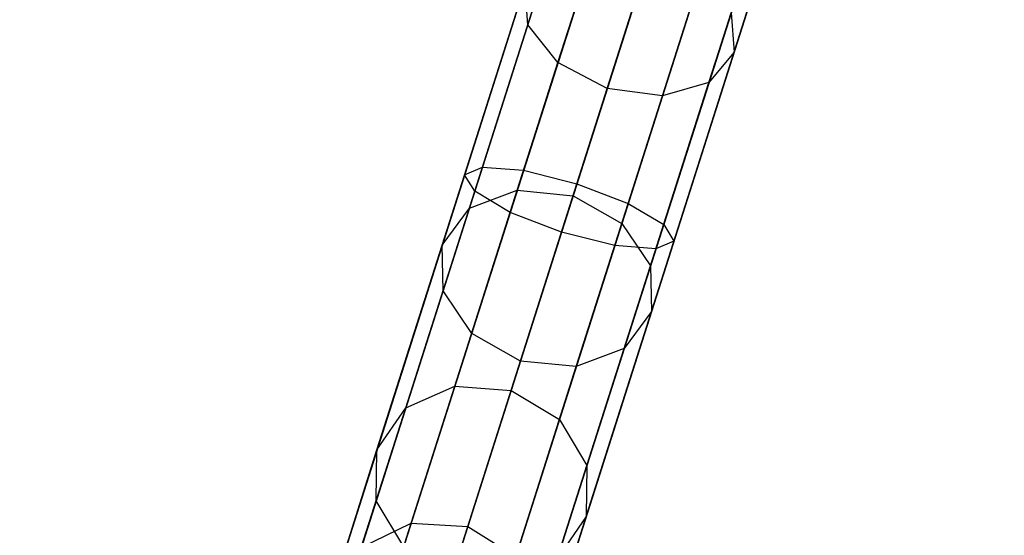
# Model space of a CAD drawing. Extents: x -129 to 129, y -127 to 130.
# Tile 94 of 188: x -30.98 to -22.01, y -83.41 to -78.71. Entities that reach past the tile are written whole.
import ezdxf

# ---------------------------------------------------------------- set-up
doc = ezdxf.new("R2010")
doc.units = 0
doc.header["$LTSCALE"] = 25.4
doc.layers.get('0').update_dxf_attribs({"linetype": 'CONTINUOUS'})

# ---------------------------------------------------------------- blocks, each defined once
blk = doc.blocks.new('NOME_B_PM2_STL')
at = {"color": 0}
for p, q in [((111.6741, -54.9008, 524.5779), (96.5164, -102.5479, 524.5779)), ((111.6741, -54.9008, 524.5779), (96.5164, -102.5479, 524.5779)), ((96.5164, -102.5479, 344.5779), (111.6741, -54.9008, 344.5779)), ((96.5164, -102.5479, 344.5779), (111.6741, -54.9008, 344.5779)), ((111.8017, -54.9414, 525.0779), (96.6441, -102.5885, 525.0779)), ((111.8017, -54.9414, 525.0779), (96.6441, -102.5885, 525.0779)), ((111.8017, -54.9414, 524.0779), (96.6441, -102.5885, 524.0779)), ((111.8017, -54.9414, 524.0779), (96.6441, -102.5885, 524.0779)), ((96.6441, -102.5885, 344.0779), (111.8017, -54.9414, 344.0779)), ((96.6441, -102.5885, 344.0779), (111.8017, -54.9414, 344.0779)), ((96.6441, -102.5885, 345.0779), (111.8017, -54.9414, 345.0779)), ((96.6441, -102.5885, 345.0779), (111.8017, -54.9414, 345.0779)), ((112.1505, -55.0524, 525.4439), (96.9929, -102.6995, 525.4439)), ((112.1505, -55.0524, 525.4439), (96.9929, -102.6995, 525.4439)), ((112.1505, -55.0524, 523.7119), (96.9929, -102.6995, 523.7119)), ((112.1505, -55.0524, 523.7119), (96.9929, -102.6995, 523.7119)), ((96.9929, -102.6995, 343.7118), (112.1505, -55.0524, 343.7118)), ((96.9929, -102.6995, 343.7118), (112.1505, -55.0524, 343.7118)), ((96.9929, -102.6995, 345.4439), (112.1505, -55.0524, 345.4439)), ((96.9929, -102.6995, 345.4439), (112.1505, -55.0524, 345.4439)), ((112.627, -55.2039, 523.5779), (97.4694, -102.851, 523.5779)), ((112.627, -55.2039, 525.5779), (97.4694, -102.851, 525.5779)), ((112.627, -55.2039, 525.5779), (97.4694, -102.851, 525.5779)), ((112.627, -55.2039, 523.5779), (97.4694, -102.851, 523.5779)), ((97.4694, -102.851, 345.5779), (112.627, -55.2039, 345.5779)), ((97.4694, -102.851, 343.5779), (112.627, -55.2039, 343.5779)), ((97.4694, -102.851, 343.5779), (112.627, -55.2039, 343.5779)), ((97.4694, -102.851, 345.5779), (112.627, -55.2039, 345.5779)), ((113.1035, -55.3555, 523.7119), (97.9458, -103.0026, 523.7119)), ((113.1035, -55.3555, 523.7119), (97.9458, -103.0026, 523.7119)), ((113.1035, -55.3555, 525.4439), (97.9458, -103.0026, 525.4439)), ((113.1035, -55.3555, 525.4439), (97.9458, -103.0026, 525.4439)), ((97.9458, -103.0026, 345.4439), (113.1035, -55.3555, 345.4439)), ((97.9458, -103.0026, 345.4439), (113.1035, -55.3555, 345.4439)), ((97.9458, -103.0026, 343.7118), (113.1035, -55.3555, 343.7118)), ((97.9458, -103.0026, 343.7118), (113.1035, -55.3555, 343.7118)), ((113.4523, -55.4665, 524.0779), (98.2946, -103.1136, 524.0779)), ((113.4523, -55.4665, 524.0779), (98.2946, -103.1136, 524.0779)), ((113.4523, -55.4665, 525.0779), (98.2946, -103.1136, 525.0779)), ((113.4523, -55.4665, 525.0779), (98.2946, -103.1136, 525.0779)), ((98.2946, -103.1136, 345.0779), (113.4523, -55.4665, 345.0779)), ((98.2946, -103.1136, 345.0779), (113.4523, -55.4665, 345.0779)), ((98.2946, -103.1136, 344.0779), (113.4523, -55.4665, 344.0779)), ((98.2946, -103.1136, 344.0779), (113.4523, -55.4665, 344.0779)), ((113.5799, -55.5071, 524.5779), (98.4223, -103.1542, 524.5779)), ((113.5799, -55.5071, 524.5779), (98.4223, -103.1542, 524.5779)), ((98.4223, -103.1542, 344.5779), (113.5799, -55.5071, 344.5779)), ((98.4223, -103.1542, 344.5779), (113.5799, -55.5071, 344.5779)), ((104.666, -76.9302, 327.5779), (103.258, -81.3563, 327.0311)), ((104.666, -76.9302, 327.5779), (103.258, -81.3563, 327.0311)), ((104.7937, -76.9708, 328.0779), (103.3504, -81.5075, 327.5174)), ((104.7937, -76.9708, 328.0779), (103.3504, -81.5075, 327.5174)), ((104.7937, -76.9708, 327.0779), (103.4208, -81.2862, 326.5447)), ((104.7937, -76.9708, 327.0779), (103.4208, -81.2862, 326.5447)), ((105.1425, -77.0818, 328.4439), (103.6735, -81.6995, 327.8734)), ((105.1425, -77.0818, 328.4439), (103.6735, -81.6995, 327.8734)), ((105.1425, -77.0818, 326.7119), (103.7954, -81.3162, 326.1887)), ((105.1425, -77.0818, 326.7119), (103.7954, -81.3162, 326.1887)), ((103.833, -79.9906, 546.2903), (104.7417, -77.134, 544.0676)), ((103.833, -79.9906, 546.2903), (104.7417, -77.134, 544.0676)), ((105.6189, -77.2333, 328.5779), (104.1405, -81.8807, 328.0037)), ((105.6189, -77.2333, 328.5779), (104.1405, -81.8807, 328.0037)), ((104.2813, -81.4381, 326.0584), (105.6189, -77.2333, 326.5779)), ((104.2813, -81.4381, 326.0584), (105.6189, -77.2333, 326.5779)), ((106.0954, -77.3849, 328.4439), (104.6264, -82.0027, 327.8734)), ((106.0954, -77.3849, 328.4439), (104.6264, -82.0027, 327.8734)), ((106.0954, -77.3849, 326.7119), (104.7484, -81.6193, 326.1887)), ((106.0954, -77.3849, 326.7119), (104.7484, -81.6193, 326.1887)), ((104.1079, -80.334, 546.0173), (105.0328, -77.4264, 543.755)), ((104.1079, -80.334, 546.0173), (105.0328, -77.4264, 543.755)), ((106.4442, -77.4959, 328.0779), (105.001, -82.0326, 327.5174)), ((106.4442, -77.4959, 328.0779), (105.001, -82.0326, 327.5174)), ((106.4442, -77.4959, 327.0779), (105.0714, -81.8113, 326.5447)), ((106.4442, -77.4959, 327.0779), (105.0714, -81.8113, 326.5447)), ((105.7122, -80.2389, 546.6631), (106.5988, -77.452, 544.4948)), ((105.7122, -80.2389, 546.6631), (106.5988, -77.452, 544.4948)), ((106.5719, -77.5365, 327.5779), (105.1639, -81.9626, 327.0311)), ((106.5719, -77.5365, 327.5779), (105.1639, -81.9626, 327.0311)), ((104.5573, -80.5706, 545.9174), (105.4882, -77.6444, 543.6406)), ((104.5573, -80.5706, 545.9174), (105.4882, -77.6444, 543.6406)), ((105.4835, -80.5157, 546.2903), (106.3923, -77.6591, 544.0676)), ((105.4835, -80.5157, 546.2903), (106.3923, -77.6591, 544.0676)), ((105.0608, -80.6371, 546.0173), (105.9858, -77.7295, 543.755)), ((105.0608, -80.6371, 546.0173), (105.9858, -77.7295, 543.755)), ((99.3561, -95.2709, 306.2431), (104.8677, -77.9455, 46.2431)), ((99.3561, -95.2709, 306.2431), (104.8677, -77.9455, 46.2431)), ((104.8677, -77.9455, 672.9126), (102.5359, -85.2755, 562.9126)), ((104.8677, -77.9455, 672.9126), (102.5359, -85.2755, 562.9126)), ((99.8731, -95.2951, 306.2525), (105.3847, -77.9697, 46.2525)), ((99.8731, -95.2951, 306.2525), (105.3847, -77.9697, 46.2525)), ((105.3847, -77.9697, 672.9033), (103.0529, -85.2997, 562.9033)), ((105.3847, -77.9697, 672.9033), (103.0529, -85.2997, 562.9033)), ((98.8966, -95.5079, 306.2176), (104.4082, -78.1825, 46.2176)), ((98.8966, -95.5079, 306.2176), (104.4082, -78.1825, 46.2176)), ((104.4082, -78.1825, 672.9381), (102.0764, -85.5125, 562.9381)), ((104.4082, -78.1825, 672.9381), (102.0764, -85.5125, 562.9381)), ((100.309, -95.5741, 306.2431), (105.8206, -78.2486, 46.2431)), ((100.309, -95.5741, 306.2431), (105.8206, -78.2486, 46.2431)), ((105.8206, -78.2486, 672.9126), (103.4888, -85.5786, 562.9126)), ((105.8206, -78.2486, 672.9126), (103.4888, -85.5786, 562.9126)), ((98.6177, -95.9426, 306.1827), (104.1293, -78.6172, 46.1827)), ((98.6177, -95.9426, 306.1827), (104.1293, -78.6172, 46.1827)), ((104.1293, -78.6172, 672.973), (101.7975, -85.9472, 562.973)), ((104.1293, -78.6172, 672.973), (101.7975, -85.9472, 562.973)), ((100.5471, -96.033, 306.2176), (106.0588, -78.7076, 46.2176)), ((100.5471, -96.033, 306.2176), (106.0588, -78.7076, 46.2176)), ((106.0588, -78.7076, 672.9381), (103.7269, -86.0375, 562.9381)), ((106.0588, -78.7076, 672.9381), (103.7269, -86.0375, 562.9381)), ((98.5942, -96.4585, 306.1479), (104.1058, -79.1331, 46.1479)), ((98.5942, -96.4585, 306.1479), (104.1058, -79.1331, 46.1479)), ((104.1058, -79.1331, 673.0079), (101.774, -86.4631, 563.0079)), ((104.1058, -79.1331, 673.0079), (101.774, -86.4631, 563.0079)), ((100.5236, -96.5489, 306.1827), (106.0352, -79.2235, 46.1827)), ((100.5236, -96.5489, 306.1827), (106.0352, -79.2235, 46.1827)), ((106.0352, -79.2235, 672.973), (103.7034, -86.5535, 562.973)), ((106.0352, -79.2235, 672.973), (103.7034, -86.5535, 562.973)), ((103.7376, -81.498, 549.8564), (104.4577, -79.2343, 547.309)), ((103.7376, -81.498, 549.8564), (104.4577, -79.2343, 547.309)), ((103.3011, -81.6627, 549.6321), (104.035, -79.3557, 547.036)), ((103.3011, -81.6627, 549.6321), (104.035, -79.3557, 547.036)), ((104.9612, -79.3008, 547.4089), (104.2461, -81.5487, 549.9385)), ((104.9612, -79.3008, 547.4089), (104.2461, -81.5487, 549.9385)), ((104.6905, -81.8012, 549.8564), (105.4106, -79.5375, 547.309)), ((104.6905, -81.8012, 549.8564), (105.4106, -79.5375, 547.309)), ((98.8323, -96.9174, 306.1223), (104.3439, -79.592, 46.1223)), ((98.8323, -96.9174, 306.1223), (104.3439, -79.592, 46.1223)), ((104.3439, -79.592, 673.0334), (102.0121, -86.922, 563.0334)), ((104.3439, -79.592, 673.0334), (102.0121, -86.922, 563.0334)), ((103.0536, -81.9987, 549.3259), (103.8063, -79.6326, 546.6631)), ((103.0536, -81.9987, 549.3259), (103.8063, -79.6326, 546.6631)), ((103.833, -79.9906, 546.2903), (103.8063, -79.6326, 546.6631)), ((103.833, -79.9906, 546.2903), (103.8063, -79.6326, 546.6631)), ((100.2447, -96.9836, 306.1479), (105.7563, -79.6582, 46.1479)), ((100.2447, -96.9836, 306.1479), (105.7563, -79.6582, 46.1479)), ((105.7563, -79.6582, 673.0079), (103.4245, -86.9882, 563.0079)), ((105.7563, -79.6582, 673.0079), (103.4245, -86.9882, 563.0079)), ((99.2683, -97.1964, 306.113), (104.7799, -79.871, 46.113)), ((99.2683, -97.1964, 306.113), (104.7799, -79.871, 46.113)), ((99.7852, -97.2206, 306.1223), (105.2969, -79.8952, 46.1223)), ((99.7852, -97.2206, 306.1223), (105.2969, -79.8952, 46.1223)), ((104.7799, -79.871, 673.0427), (102.448, -87.2009, 563.0427)), ((104.7799, -79.871, 673.0427), (102.448, -87.2009, 563.0427)), ((105.2969, -79.8952, 673.0334), (102.965, -87.2252, 563.0334)), ((105.2969, -79.8952, 673.0334), (102.965, -87.2252, 563.0334)), ((104.9516, -82.1878, 549.6321), (105.6855, -79.8808, 547.036)), ((104.9516, -82.1878, 549.6321), (105.6855, -79.8808, 547.036)), ((105.6855, -79.8808, 547.036), (105.7122, -80.2389, 546.6631)), ((105.6855, -79.8808, 547.036), (105.7122, -80.2389, 546.6631)), ((103.0615, -82.4159, 549.0195), (103.833, -79.9906, 546.2903)), ((103.0615, -82.4159, 549.0195), (103.833, -79.9906, 546.2903)), ((104.1079, -80.334, 546.0173), (103.833, -79.9906, 546.2903)), ((104.1079, -80.334, 546.0173), (103.833, -79.9906, 546.2903)), ((104.9595, -82.605, 549.3259), (105.7122, -80.2389, 546.6631)), ((104.9595, -82.605, 549.3259), (105.7122, -80.2389, 546.6631)), ((105.7122, -80.2389, 546.6631), (105.4835, -80.5157, 546.2903)), ((105.7122, -80.2389, 546.6631), (105.4835, -80.5157, 546.2903)), ((103.3226, -82.8026, 548.7953), (104.1079, -80.334, 546.0173)), ((103.3226, -82.8026, 548.7953), (104.1079, -80.334, 546.0173)), ((104.5573, -80.5706, 545.9174), (104.1079, -80.334, 546.0173)), ((104.5573, -80.5706, 545.9174), (104.1079, -80.334, 546.0173)), ((104.712, -82.941, 549.0195), (105.4835, -80.5157, 546.2903)), ((104.712, -82.941, 549.0195), (105.4835, -80.5157, 546.2903)), ((105.4835, -80.5157, 546.2903), (105.0608, -80.6371, 546.0173)), ((105.4835, -80.5157, 546.2903), (105.0608, -80.6371, 546.0173)), ((103.7669, -83.0551, 548.7133), (104.5573, -80.5706, 545.9174)), ((103.7669, -83.0551, 548.7133), (104.5573, -80.5706, 545.9174)), ((104.2755, -83.1057, 548.7953), (105.0608, -80.6371, 546.0173)), ((104.2755, -83.1057, 548.7953), (105.0608, -80.6371, 546.0173)), ((105.0608, -80.6371, 546.0173), (104.5573, -80.5706, 545.9174)), ((105.0608, -80.6371, 546.0173), (104.5573, -80.5706, 545.9174)), ((103.4208, -81.2862, 326.5447), (102.1231, -85.3657, 324.9745)), ((103.4208, -81.2862, 326.5447), (102.1231, -85.3657, 324.9745)), ((103.7954, -81.3162, 326.1887), (102.522, -85.3191, 324.6479)), ((103.7954, -81.3162, 326.1887), (102.522, -85.3191, 324.6479)), ((103.258, -81.3563, 327.0311), (103.4208, -81.2862, 326.5447)), ((103.258, -81.3563, 327.0311), (103.4208, -81.2862, 326.5447)), ((103.4208, -81.2862, 326.5447), (103.7954, -81.3162, 326.1887)), ((103.4208, -81.2862, 326.5447), (103.7954, -81.3162, 326.1887)), ((103.7954, -81.3162, 326.1887), (104.2813, -81.4381, 326.0584)), ((103.7954, -81.3162, 326.1887), (104.2813, -81.4381, 326.0584)), ((103.258, -81.3563, 327.0311), (101.9269, -85.5403, 325.4206)), ((103.258, -81.3563, 327.0311), (101.9269, -85.5403, 325.4206)), ((103.0168, -85.413, 324.5284), (104.2813, -81.4381, 326.0584)), ((103.0168, -85.413, 324.5284), (104.2813, -81.4381, 326.0584)), ((103.3504, -81.5075, 327.5174), (103.258, -81.3563, 327.0311)), ((103.3504, -81.5075, 327.5174), (103.258, -81.3563, 327.0311)), ((104.2813, -81.4381, 326.0584), (104.7484, -81.6193, 326.1887)), ((104.2813, -81.4381, 326.0584), (104.7484, -81.6193, 326.1887)), ((103.3504, -81.5075, 327.5174), (101.9861, -85.7962, 325.8667)), ((103.3504, -81.5075, 327.5174), (101.9861, -85.7962, 325.8667)), ((103.1694, -83.2841, 552.7922), (103.7376, -81.498, 549.8564)), ((103.1694, -83.2841, 552.7922), (103.7376, -81.498, 549.8564)), ((103.3011, -81.6627, 549.6321), (103.7376, -81.498, 549.8564)), ((103.3011, -81.6627, 549.6321), (103.7376, -81.498, 549.8564)), ((103.6735, -81.6995, 327.8734), (103.3504, -81.5075, 327.5174)), ((103.6735, -81.6995, 327.8734), (103.3504, -81.5075, 327.5174)), ((103.7376, -81.498, 549.8564), (104.2461, -81.5487, 549.9385)), ((103.7376, -81.498, 549.8564), (104.2461, -81.5487, 549.9385)), ((104.7484, -81.6193, 326.1887), (103.4749, -85.6222, 324.6479)), ((104.7484, -81.6193, 326.1887), (103.4749, -85.6222, 324.6479)), ((104.2461, -81.5487, 549.9385), (103.6819, -83.3223, 552.8537)), ((104.2461, -81.5487, 549.9385), (103.6819, -83.3223, 552.8537)), ((104.2461, -81.5487, 549.9385), (104.6905, -81.8012, 549.8564)), ((104.2461, -81.5487, 549.9385), (104.6905, -81.8012, 549.8564)), ((104.7484, -81.6193, 326.1887), (105.0714, -81.8113, 326.5447)), ((104.7484, -81.6193, 326.1887), (105.0714, -81.8113, 326.5447)), ((103.6735, -81.6995, 327.8734), (102.2848, -86.0648, 326.1932)), ((103.6735, -81.6995, 327.8734), (102.2848, -86.0648, 326.1932)), ((102.722, -83.483, 552.6241), (103.3011, -81.6627, 549.6321)), ((102.722, -83.483, 552.6241), (103.3011, -81.6627, 549.6321)), ((103.0536, -81.9987, 549.3259), (103.3011, -81.6627, 549.6321)), ((103.0536, -81.9987, 549.3259), (103.3011, -81.6627, 549.6321)), ((104.1405, -81.8807, 328.0037), (103.6735, -81.6995, 327.8734)), ((104.1405, -81.8807, 328.0037), (103.6735, -81.6995, 327.8734)), ((104.1223, -83.5873, 552.7922), (104.6905, -81.8012, 549.8564)), ((104.1223, -83.5873, 552.7922), (104.6905, -81.8012, 549.8564)), ((104.6905, -81.8012, 549.8564), (104.9516, -82.1878, 549.6321)), ((104.6905, -81.8012, 549.8564), (104.9516, -82.1878, 549.6321)), ((104.1405, -81.8807, 328.0037), (102.7429, -86.274, 326.3127)), ((104.1405, -81.8807, 328.0037), (102.7429, -86.274, 326.3127)), ((105.0714, -81.8113, 326.5447), (103.7736, -85.8908, 324.9745)), ((105.0714, -81.8113, 326.5447), (103.7736, -85.8908, 324.9745)), ((104.6264, -82.0027, 327.8734), (104.1405, -81.8807, 328.0037)), ((104.6264, -82.0027, 327.8734), (104.1405, -81.8807, 328.0037)), ((105.0714, -81.8113, 326.5447), (105.1639, -81.9626, 327.0311)), ((105.0714, -81.8113, 326.5447), (105.1639, -81.9626, 327.0311)), ((105.1639, -81.9626, 327.0311), (103.8328, -86.1467, 325.4206)), ((105.1639, -81.9626, 327.0311), (103.8328, -86.1467, 325.4206)), ((105.1639, -81.9626, 327.0311), (105.001, -82.0326, 327.5174)), ((105.1639, -81.9626, 327.0311), (105.001, -82.0326, 327.5174)), ((102.4597, -83.8657, 552.3945), (103.0536, -81.9987, 549.3259)), ((102.4597, -83.8657, 552.3945), (103.0536, -81.9987, 549.3259)), ((103.0615, -82.4159, 549.0195), (103.0536, -81.9987, 549.3259)), ((103.0615, -82.4159, 549.0195), (103.0536, -81.9987, 549.3259)), ((104.6264, -82.0027, 327.8734), (103.2377, -86.3679, 326.1932)), ((104.6264, -82.0027, 327.8734), (103.2377, -86.3679, 326.1932)), ((105.001, -82.0326, 327.5174), (103.6367, -86.3213, 325.8667)), ((105.001, -82.0326, 327.5174), (103.6367, -86.3213, 325.8667)), ((105.001, -82.0326, 327.5174), (104.6264, -82.0027, 327.8734)), ((105.001, -82.0326, 327.5174), (104.6264, -82.0027, 327.8734)), ((104.3725, -84.0081, 552.6241), (104.9516, -82.1878, 549.6321)), ((104.3725, -84.0081, 552.6241), (104.9516, -82.1878, 549.6321)), ((104.9516, -82.1878, 549.6321), (104.9595, -82.605, 549.3259)), ((104.9516, -82.1878, 549.6321), (104.9595, -82.605, 549.3259)), ((102.4527, -84.3296, 552.165), (103.0615, -82.4159, 549.0195)), ((102.4527, -84.3296, 552.165), (103.0615, -82.4159, 549.0195)), ((103.3226, -82.8026, 548.7953), (103.0615, -82.4159, 549.0195)), ((103.3226, -82.8026, 548.7953), (103.0615, -82.4159, 549.0195)), ((104.3656, -84.472, 552.3945), (104.9595, -82.605, 549.3259)), ((104.3656, -84.472, 552.3945), (104.9595, -82.605, 549.3259)), ((104.9595, -82.605, 549.3259), (104.712, -82.941, 549.0195)), ((104.9595, -82.605, 549.3259), (104.712, -82.941, 549.0195)), ((102.7029, -84.7504, 551.9969), (103.3226, -82.8026, 548.7953)), ((102.7029, -84.7504, 551.9969), (103.3226, -82.8026, 548.7953)), ((103.7669, -83.0551, 548.7133), (103.3226, -82.8026, 548.7953)), ((103.7669, -83.0551, 548.7133), (103.3226, -82.8026, 548.7953)), ((104.1032, -84.8546, 552.165), (104.712, -82.941, 549.0195)), ((104.1032, -84.8546, 552.165), (104.712, -82.941, 549.0195)), ((104.712, -82.941, 549.0195), (104.2755, -83.1057, 548.7953)), ((104.712, -82.941, 549.0195), (104.2755, -83.1057, 548.7953)), ((103.1433, -85.0154, 551.9354), (103.7669, -83.0551, 548.7133)), ((103.1433, -85.0154, 551.9354), (103.7669, -83.0551, 548.7133)), ((104.2755, -83.1057, 548.7953), (103.7669, -83.0551, 548.7133)), ((104.2755, -83.1057, 548.7953), (103.7669, -83.0551, 548.7133)), ((103.6559, -85.0535, 551.9969), (104.2755, -83.1057, 548.7953)), ((103.6559, -85.0535, 551.9969), (104.2755, -83.1057, 548.7953)), ((102.722, -83.483, 552.6241), (103.1694, -83.2841, 552.7922)), ((102.722, -83.483, 552.6241), (103.1694, -83.2841, 552.7922)), ((102.7719, -84.5335, 556.0191), (103.1694, -83.2841, 552.7922)), ((102.7719, -84.5335, 556.0191), (103.1694, -83.2841, 552.7922)), ((103.1694, -83.2841, 552.7922), (103.6819, -83.3223, 552.8537)), ((103.1694, -83.2841, 552.7922), (103.6819, -83.3223, 552.8537)), ((103.6819, -83.3223, 552.8537), (103.2873, -84.5629, 556.058)), ((103.6819, -83.3223, 552.8537), (103.2873, -84.5629, 556.058)), ((103.6819, -83.3223, 552.8537), (104.1223, -83.5873, 552.7922)), ((103.6819, -83.3223, 552.8537), (104.1223, -83.5873, 552.7922)), ((102.3169, -84.7563, 555.9128), (102.722, -83.483, 552.6241)), ((102.3169, -84.7563, 555.9128), (102.722, -83.483, 552.6241)), ((102.4597, -83.8657, 552.3945), (102.722, -83.483, 552.6241)), ((102.4597, -83.8657, 552.3945), (102.722, -83.483, 552.6241)), ((103.7249, -84.8366, 556.0191), (104.1223, -83.5873, 552.7922)), ((103.7249, -84.8366, 556.0191), (104.1223, -83.5873, 552.7922)), ((104.1223, -83.5873, 552.7922), (104.3725, -84.0081, 552.6241)), ((104.1223, -83.5873, 552.7922), (104.3725, -84.0081, 552.6241)), ((102.0442, -85.1716, 555.7675), (102.4597, -83.8657, 552.3945)), ((102.0442, -85.1716, 555.7675), (102.4597, -83.8657, 552.3945)), ((102.4527, -84.3296, 552.165), (102.4597, -83.8657, 552.3945)), ((102.4527, -84.3296, 552.165), (102.4597, -83.8657, 552.3945)), ((103.9675, -85.2813, 555.9128), (104.3725, -84.0081, 552.6241)), ((103.9675, -85.2813, 555.9128), (104.3725, -84.0081, 552.6241)), ((104.3725, -84.0081, 552.6241), (104.3656, -84.472, 552.3945)), ((104.3725, -84.0081, 552.6241), (104.3656, -84.472, 552.3945)), ((102.0269, -85.6681, 555.6223), (102.4527, -84.3296, 552.165)), ((102.0269, -85.6681, 555.6223), (102.4527, -84.3296, 552.165)), ((102.7029, -84.7504, 551.9969), (102.4527, -84.3296, 552.165)), ((102.7029, -84.7504, 551.9969), (102.4527, -84.3296, 552.165)), ((103.9501, -85.7779, 555.7675), (104.3656, -84.472, 552.3945)), ((103.9501, -85.7779, 555.7675), (104.3656, -84.472, 552.3945)), ((104.3656, -84.472, 552.3945), (104.1032, -84.8546, 552.165)), ((104.3656, -84.472, 552.3945), (104.1032, -84.8546, 552.165)), ((102.3169, -84.7563, 555.9128), (102.7719, -84.5335, 556.0191)), ((102.3169, -84.7563, 555.9128), (102.7719, -84.5335, 556.0191)), ((102.5584, -85.2047, 559.4303), (102.7719, -84.5335, 556.0191)), ((102.5584, -85.2047, 559.4303), (102.7719, -84.5335, 556.0191)), ((102.7719, -84.5335, 556.0191), (103.2873, -84.5629, 556.058)), ((102.7719, -84.5335, 556.0191), (103.2873, -84.5629, 556.058)), ((103.2873, -84.5629, 556.058), (103.0752, -85.2294, 559.4453)), ((103.2873, -84.5629, 556.058), (103.0752, -85.2294, 559.4453)), ((103.2873, -84.5629, 556.058), (103.7249, -84.8366, 556.0191)), ((103.2873, -84.5629, 556.058), (103.7249, -84.8366, 556.0191))]:
    blk.add_line(p, q, dxfattribs=at)

msp = doc.modelspace()

# ---------------------------------------------------------------- block references
at = {"color": 253}
msp.add_blockref('NOME_B_PM2_STL', (-130.1886, 1.2338, -1724.8619), dxfattribs=at)

doc.saveas('drawing.dxf')
